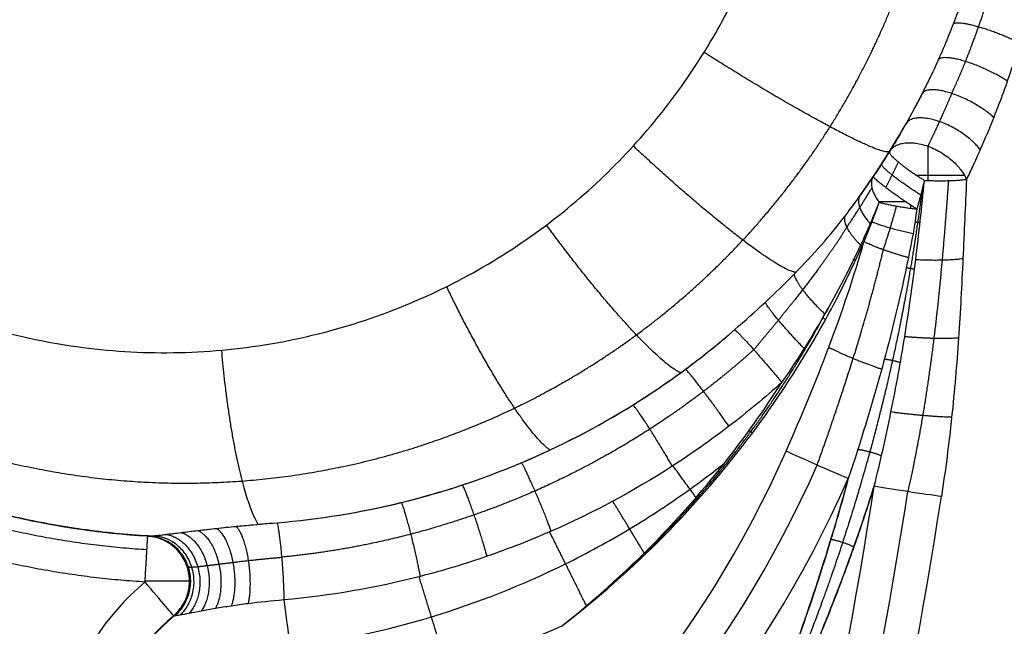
# Model space of a CAD drawing. Header units: millimetres. Extents: x -431 to 432, y -207 to 128.
# Tile 253 of 256: x -22 to 0, y 56 to 69. Entities that reach past the tile are written whole.
import ezdxf

# ---------------------------------------------------------------- set-up
doc = ezdxf.new("R2010")
doc.units = ezdxf.units.MM
doc.header["$MEASUREMENT"] = 0
doc.layers.add('Predefinito', color=7, linetype='Continuous', true_color=0x000000)

# ---------------------------------------------------------------- blocks, each defined once
blk = doc.blocks.new('Blocco 01')
at = {"layer": 'Predefinito'}
for centre, radius, start, end in [((-125.647, 270.467, -201), 204, 276.36128, 304.88477), ((-125.647, 270.467, -201), 204, 276.36128, 304.88477), ((-125.647, 270.467, -201), 205, 276.36128, 304.88477), ((-125.647, 270.467, -206), 210, 276.36128, 304.88477), ((-125.647, 270.467, -210), 210, 276.36128, 304.88477), ((-125.647, 270.467, -208), 210, 276.36128, 304.88477), ((-17.823, 75.909, -174.658), 18, 324.167, 330.0936), ((-17.823, 75.909, -177.28), 18, 247.9172, 266.5681), ((-18.946, 56.942, -177.994), 1, 39.8529, 86.6099), ((-18.946, 56.942, -177.994), 1, 309.9636, 39.9536)]:
    blk.add_arc(centre, radius, start, end, dxfattribs=at)
at = {"layer": 'Predefinito', "extrusion": (1, 0, 0)}
for centre, start, end in [((65.887, -175.044, -1.681), 263.5342, 309.9502), ((65.304, -174.975, -2.058), 261.8862, 265.9133)]:
    blk.add_arc(centre, 1, start, end, dxfattribs=at)
at = {"layer": 'Predefinito', "extrusion": (0, 1, 0)}
for centre, start, end in [((1.681, -175.044, 65.887), 216.5468, 284.5262), ((2.058, -174.975, 65.304), 276.0639, 315.0602), ((18.946, -177.994, 56.942), 179.5076, 269.9408), ((18.946, -177.994, 56.942), 178.8863, 179.5082)]:
    blk.add_arc(centre, 1, start, end, dxfattribs=at)
at = {"layer": 'Predefinito', "extrusion": (-2.23136e-15, 0.017452, 0.999848)}
blk.add_arc((26.903, -72.605, -173.989), 24.146, 124.4072, 156.1856, dxfattribs=at)
at = {"layer": 'Predefinito', "extrusion": (0.403776, 0.914719, -0.015966)}
blk.add_arc((27.81, -173.527, 55.561), 1, 221.0059, 318.1866, dxfattribs=at)
at = {"layer": 'Predefinito', "extrusion": (0, 0.017452, 0.999848)}
for centre, radius, start, end in [((26.903, -72.605, -174.327), 24.896, 124.4072, 156.1856), ((112.923, -79.027, -174.327), 112.1, 163.26823, 171.24752), ((15.394, -55.802, -177.973), 5.53, 309.9679, 88.9395), ((15.394, -55.802, -176.473), 4.53, 310.0992, 92.4421), ((15.394, -55.802, -175.973), 4.53, 310.2301, 88.9395)]:
    blk.add_arc(centre, radius, start, end, dxfattribs=at)
at = {"layer": 'Predefinito', "extrusion": (8.16942e-08, 0.017453, 0.999848)}
blk.add_arc((26.903, -72.605, -173.989), 25.646, 124.4075, 156.1858, dxfattribs=at)
at = {"layer": 'Predefinito', "extrusion": (2.53159e-08, 0.017453, 0.999848)}
blk.add_arc((112.923, -79.027, -173.989), 111.35, 163.26831, 171.2476, dxfattribs=at)
at = {"layer": 'Predefinito', "extrusion": (0.152166, 0.988204, -0.017249)}
blk.add_arc((11.072, -173.357, 60.923), 1, 221.2574, 318.4381, dxfattribs=at)
at = {"layer": 'Predefinito', "extrusion": (-1.36875e-13, 0.017452, 0.999848)}
blk.add_arc((112.923, -79.027, -173.989), 112.85, 163.26823, 171.24752, dxfattribs=at)
at = {"layer": 'Predefinito', "extrusion": (-1.17688e-14, 0.017452, 0.999848)}
blk.add_arc((15.394, -55.802, -177.973), 5.53, 309.9679, 88.9395, dxfattribs=at)
at = {"layer": 'Predefinito', "extrusion": (0.766404, 0.642261, -0.011211)}
blk.add_arc((55.812, -177.735, 24.047), 1, 179.2336, 269.2336, dxfattribs=at)
at = {"layer": 'Predefinito', "extrusion": (0.991606, 0.12928, -0.002257)}
blk.add_arc((55.799, -176.965, -8.05), 3, 39.7085, 89.0084, dxfattribs=at)
at = {"layer": 'Predefinito', "extrusion": (-2.39363e-15, 0.017452, 0.999848)}
blk.add_arc((15.394, -55.802, -176.973), 4.53, 309.9679, 90, dxfattribs=at)
at = {"layer": 'Predefinito', "extrusion": (1.37678e-15, 0.017452, 0.999848)}
blk.add_arc((15.394, -55.802, -175.973), 4.53, 310.2301, 88.9395, dxfattribs=at)
at = {"layer": 'Predefinito'}
for points, weights, knots in [([(-34.625, 72.971, -176.388), (-34.264, 70.951, -176.297), (-33.529, 68.997, -176.146), (-31.41, 65.48, -175.745), (-30.022, 63.916, -175.494), (-26.775, 61.386, -174.928), (-24.912, 60.422, -174.61), (-20.957, 59.223, -173.952), (-18.863, 58.995, -173.61), (-14.721, 59.309, -172.947), (-12.675, 59.857, -172.626), (-9.855, 61.211, -172.194), (-8.954, 61.752, -172.058), (-7.266, 62.993, -171.806), (-6.479, 63.694, -171.691), (-5.048, 65.232, -171.486), (-4.403, 66.069, -171.396), (-3.281, 67.851, -171.244), (-2.803, 68.795, -171.183), (-2.032, 70.759, -171.091), (-1.739, 71.777, -171.06), (-1.348, 73.852, -171.031), (-1.25, 74.907, -171.032), (-1.251, 75.963, -171.049)], [0.882045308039, 0.881071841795, 0.879458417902, 0.87513722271, 0.872427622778, 0.866214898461, 0.862712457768, 0.855337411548, 0.851466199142, 0.843865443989, 0.840138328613, 0.835061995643, 0.833455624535, 0.830477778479, 0.829106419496, 0.826655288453, 0.825575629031, 0.8237541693, 0.823012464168, 0.821899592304, 0.821528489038, 0.821173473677, 0.821189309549, 0.821398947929], [0.280664, 0.280664, 0.280664, 0.280664, 0.650803, 0.650803, 1.020942, 1.020942, 1.391081, 1.391081, 1.76122, 1.76122, 2.131359, 2.131359, 2.316428, 2.316428, 2.501498, 2.501498, 2.686567, 2.686567, 2.871637, 2.871637, 3.056706, 3.056706, 3.241776, 3.241776, 3.241776, 3.241776]), ([(-1.159, 67.693, -175.127), (-1.056, 67.915, -175.036), (-0.953, 68.154, -174.956), (-0.755, 68.648, -174.815), (-0.659, 68.903, -174.754), (-0.386, 69.678, -174.596), (-0.218, 70.228, -174.517), (0.02, 71.149, -174.421), (0.103, 71.512, -174.391), (0.177, 71.879, -174.367)], [0.71182828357, 0.722300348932, 0.731493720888, 0.748039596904, 0.755391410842, 0.775338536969, 0.785898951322, 0.800023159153, 0.804724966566, 0.808735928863], [0, 0, 0, 0, 0.907042, 0.907042, 1.814084, 1.814084, 3.628168, 3.628168, 4.798093, 4.798093, 4.798093, 4.798093]), ([(-1.809, 67.689, -174.272), (-2.031, 67.257, -174.297), (-2.27, 66.833, -174.324), (-2.825, 65.939, -174.387), (-3.147, 65.471, -174.425), (-3.49, 65.02, -174.466)], [0.999999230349, 0.9999992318, 0.999999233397, 0.999999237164, 0.999999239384, 0.999999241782], [3.5156206, 3.5156206, 3.5156206, 3.5156206, 3.596618, 3.596618, 3.6910784, 3.6910784, 3.6910784, 3.6910784]), ([(-1.159, 67.693, -175.127), (-1.252, 67.475, -175.218), (-1.344, 67.268, -175.32), (-1.522, 66.877, -175.546), (-1.609, 66.692, -175.673), (-1.685, 66.53, -175.809)], [0.711828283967, 0.705658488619, 0.699185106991, 0.685664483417, 0.678562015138, 0.67147675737], [0, 0, 0, 0, 0.831774, 0.831774, 1.663549, 1.663549, 1.663549, 1.663549]), ([(-1.813, 65.572, -176.008), (-1.843, 65.336, -175.978), (-1.875, 65.098, -175.944), (-1.958, 64.522, -175.858), (-2.011, 64.183, -175.804), (-2.181, 63.18, -175.636), (-2.312, 62.504, -175.515), (-2.611, 61.155, -175.273), (-2.777, 60.48, -175.151), (-3.144, 59.142, -174.915), (-3.343, 58.475, -174.801), (-3.98, 56.531, -174.484), (-4.485, 55.199, -174.288), (-5.614, 52.626, -173.998), (-6.254, 51.333, -173.895), (-6.944, 50.088, -173.874)], [0.642888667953, 0.648194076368, 0.654071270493, 0.669228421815, 0.678885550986, 0.70893994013, 0.7303553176, 0.772955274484, 0.794226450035, 0.835081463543, 0.854683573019, 0.909572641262, 0.941044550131, 0.986119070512, 0.999884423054, 1], [0.3178, 0.3178, 0.3178, 0.3178, 1.062149, 1.062149, 2.124299, 2.124299, 4.248597, 4.248597, 6.372896, 6.372896, 8.497194, 8.497194, 12.745792, 12.745792, 16.994389, 16.994389, 16.994389, 16.994389]), ([(-1.232, 65.772, -175.93), (-1.276, 65.177, -175.876), (-1.321, 64.592, -175.81), (-1.425, 63.435, -175.686), (-1.484, 62.859, -175.626), (-1.625, 61.718, -175.524), (-1.706, 61.15, -175.48), (-1.896, 60.024, -175.414), (-2.005, 59.462, -175.392), (-2.128, 58.917, -175.382)], [0.927483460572, 0.924574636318, 0.920489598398, 0.909987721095, 0.903565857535, 0.888089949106, 0.879042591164, 0.857661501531, 0.845330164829, 0.830718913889], [0, 0, 0, 0, 1.760095, 1.760095, 3.520189, 3.520189, 5.280284, 5.280284, 7.040378, 7.040378, 7.040378, 7.040378]), ([(-3.471, 64.745, -175.001), (-3.772, 64.269, -174.857), (-4.104, 63.809, -174.76), (-4.623, 63.14, -174.685), (-4.804, 62.914, -174.672), (-5.166, 62.472, -174.671), (-5.349, 62.253, -174.684), (-5.524, 62.044, -174.712)], [0.909395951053, 0.896437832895, 0.879930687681, 0.847029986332, 0.834676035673, 0.806522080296, 0.790689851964, 0.772031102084], [0, 0, 0, 0, 1.794187, 1.794187, 2.691281, 2.691281, 3.588375, 3.588375, 3.588375, 3.588375]), ([(-4.126, 59.501, -175.392), (-3.855, 60.259, -175.405), (-3.584, 61.05, -175.449), (-3.089, 62.633, -175.577), (-2.861, 63.435, -175.663), (-2.667, 64.248, -175.754)], [0.830718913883, 0.853026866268, 0.870085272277, 0.897508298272, 0.907784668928, 0.915500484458], [0, 0, 0, 0, 2.553912, 2.553912, 5.107824, 5.107824, 5.107824, 5.107824]), ([(-9.766, 55.948, -173.976), (-8.968, 56.569, -173.987), (-8.215, 57.245, -174.028), (-6.823, 58.675, -174.166), (-6.172, 59.445, -174.266), (-4.984, 61.061, -174.529), (-4.45, 61.912, -174.695), (-3.961, 62.816, -174.91), (-3.922, 62.889, -174.928), (-3.883, 62.962, -174.946)], [1, 0.999975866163, 0.995320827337, 0.976828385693, 0.963049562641, 0.924619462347, 0.900444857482, 0.866751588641, 0.864078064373, 0.861350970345], [0, 0, 0, 0, 3.021255, 3.021255, 6.04251, 6.04251, 9.063766, 9.063766, 9.318904, 9.318904, 9.318904, 9.318904]), ([(-30.284, 62.51, -178.794), (-28.743, 61.076, -178.768), (-26.953, 59.912, -178.748), (-23.083, 58.256, -178.718), (-21.005, 57.766, -178.71), (-18.904, 57.641, -178.707)], [0.851288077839, 0.851044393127, 0.850846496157, 0.8505648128, 0.850481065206, 0.850460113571], [2.3919251, 2.3919251, 2.3919251, 2.3919251, 2.7371743, 2.7371743, 3.0824236, 3.0824236, 3.0824236, 3.0824236]), ([(-5.524, 62.044, -174.712), (-5.88, 61.725, -174.732), (-6.249, 61.419, -174.754), (-7.015, 60.835, -174.8), (-7.412, 60.555, -174.824), (-8.629, 59.771, -174.899), (-9.473, 59.317, -174.951), (-10.787, 58.738, -175.034), (-11.234, 58.562, -175.063), (-12.146, 58.244, -175.122), (-12.612, 58.102, -175.152), (-14.024, 57.732, -175.245), (-14.976, 57.564, -175.308), (-15.935, 57.471, -175.373)], [0.772031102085, 0.770857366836, 0.769699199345, 0.767394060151, 0.766243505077, 0.762866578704, 0.760726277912, 0.757645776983, 0.756633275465, 0.754625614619, 0.753626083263, 0.750712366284, 0.748920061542, 0.747278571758], [0, 0, 0, 0, 1.525771, 1.525771, 3.051541, 3.051541, 6.103082, 6.103082, 7.628853, 7.628853, 9.154623, 9.154623, 12.206164, 12.206164, 12.206164, 12.206164]), ([(-17.992, 57.259, -176.633), (-17.979, 57.255, -176.566), (-17.957, 57.253, -176.496), (-17.889, 57.255, -176.351), (-17.842, 57.258, -176.276), (-17.727, 57.269, -176.129), (-17.658, 57.277, -176.056), (-17.501, 57.296, -175.919), (-17.413, 57.307, -175.854), (-17.223, 57.331, -175.735), (-17.119, 57.344, -175.68), (-16.902, 57.371, -175.583), (-16.788, 57.384, -175.541), (-16.439, 57.423, -175.435), (-16.188, 57.448, -175.39), (-15.935, 57.471, -175.373)], [0.685929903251, 0.688024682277, 0.69097629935, 0.697871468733, 0.701815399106, 0.709738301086, 0.713800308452, 0.721443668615, 0.725040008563, 0.731592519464, 0.734567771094, 0.739622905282, 0.741709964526, 0.746585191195, 0.747990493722, 0.747278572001], [0, 0, 0, 0, 0.444641, 0.444641, 0.889282, 0.889282, 1.333923, 1.333923, 1.778564, 1.778564, 2.223205, 2.223205, 2.667846, 2.667846, 3.557128, 3.557128, 3.557128, 3.557128])]:
    blk.add_rational_spline(points, weights, degree=3, knots=knots, dxfattribs=at)
for points, weights, degree in [([(-32.29, 73.465, -175.027), (-28.049, 50.222, -173.867), (-4.517, 52.351, -169.756), (-4.517, 75.978, -170.174)], [1, 0.393411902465, 0.393411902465, 1], 3), ([(-1.12, 69.229, -173.9), (-0.946, 69.404, -175.186), (0.177, 68.887, -174.753)], [1.00001962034, 0.577331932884, 0.905402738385], 2), ([(-2.526, 66.42, -174.353), (-2.718, 66.111, -169.682), (-6.62, 68.599, -170.414)], [0.999999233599, 0.649331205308, 0.999997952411], 2), ([(-1.447, 68.445, -174.056), (-1.194, 68.81, -175.832), (0.068, 67.972, -174.805)], [1.00002077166, 0.479496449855, 1.00005296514], 2), ([(-0.233, 67.166, -174.996), (-1.485, 68.32, -176.289), (-1.809, 67.689, -174.272)], [1, 0.423656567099, 1], 2), ([(-0.532, 66.456, -175.241), (-1.648, 67.941, -176.757), (-2.167, 67.025, -174.603)], [1.00000015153, 0.384849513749, 1], 2), ([(-4.596, 63.75, -174.075), (-5.268, 63.793, -170.091), (-8.181, 66.536, -170.653)], [0.947055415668, 0.684661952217, 0.999995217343], 2), ([(-2.53, 66.414, -175.044), (-1.693, 67.763, -177.276), (-0.834, 65.801, -175.569)], [0.999999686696, 0.34295367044, 1], 2), ([(-2.53, 66.414, -175.044), (-2.601, 66.3, -176.025), (-1.761, 65.777, -176.035)], [0.999999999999, 0.710605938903, 1], 2), ([(-2.706, 66.138, -175.003), (-2.765, 66.045, -176.094), (-1.843, 65.461, -175.993)], [1, 0.673798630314, 1], 2), ([(-2.61, 65.62, -175.746), (-2.519, 65.801, -175.737), (-2.427, 65.988, -175.735), (-2.335, 66.181, -175.741)], [0.817293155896, 0.830805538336, 0.843393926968, 0.855302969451], 3), ([(-2.887, 65.862, -174.975), (-3.028, 65.652, -175.426), (-2.759, 65.296, -175.687)], [0.999999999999, 0.888136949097, 1], 2), ([(-2.887, 65.862, -174.975), (-2.927, 65.802, -176.19), (-1.928, 65.147, -175.954)], [0.999999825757, 0.634586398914, 1], 2), ([(-1.761, 65.777, -176.035), (-1.156, 65.753, -176.081), (-0.834, 65.801, -175.569)], [1, 0.854966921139, 1], 2), ([(-3.471, 64.745, -175.001), (-3.279, 65.031, -175.103), (-3.094, 65.323, -175.225), (-2.92, 65.613, -175.376)], [0.909395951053, 0.921811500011, 0.933310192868, 0.944068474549], 3), ([(-3.178, 65.442, -174.7), (-3.327, 65.235, -175.251), (-2.957, 64.826, -175.506)], [1, 0.854707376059, 1], 2), ([(-2.759, 65.296, -175.687), (-2.414, 65.201, -176.026), (-1.928, 65.147, -175.954)], [0.99999995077, 0.896756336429, 1], 2), ([(-2.667, 64.248, -175.754), (-2.561, 64.564, -175.802), (-2.462, 64.887, -175.857), (-2.377, 65.212, -175.918)], [0.915500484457, 0.928029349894, 0.939053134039, 0.948378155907], 3), ([(-3.17, 64.351, -175.342), (-3.643, 64.818, -175.12), (-3.49, 65.02, -174.466)], [1, 0.818791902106, 1], 2), ([(-7.137, 61.537, -174.057), (-7.967, 61.877, -170.533), (-10.095, 64.795, -170.96)], [0.920597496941, 0.709930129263, 1.00000000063], 2), ([(-2.918, 64.866, -175.54), (-2.569, 64.722, -175.976), (-2.013, 64.607, -175.874)], [1, 0.866281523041, 1], 2), ([(-1.97, 64.865, -175.913), (-1.913, 64.858, -175.904), (-1.857, 64.849, -175.912)], [0.664158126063, 0.656916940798, 0.663325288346], 2), ([(-2.114, 64.075, -175.792), (-2.743, 64.245, -175.943), (-3.095, 64.426, -175.403)], [1, 0.831001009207, 0.999999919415], 2), ([(-0.912, 64.051, -175.395), (-1.301, 63.99, -175.938), (-1.954, 64.027, -175.788)], [0.999999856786, 0.830476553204, 1.00000167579], 2), ([(-3.282, 64.012, -175.273), (-3.296, 64.024, -175.252), (-3.319, 64.037, -175.243)], [0.998873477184, 0.882706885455, 0.840635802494], 2), ([(-2.16, 63.853, -175.757), (-2.069, 63.841, -175.736), (-1.98, 63.822, -175.756)], [0.698124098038, 0.679704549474, 0.698081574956], 2), ([(-3.958, 62.831, -174.913), (-4.66, 63.5, -175.018), (-4.626, 63.719, -174.068)], [0.99999993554, 0.715993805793, 1], 2), ([(-10.018, 59.833, -174.26), (-10.837, 60.387, -171.012), (-12.297, 63.436, -171.324)], [0.910098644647, 0.727331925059, 1.00000026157], 2), ([(-4.414, 62.073, -174.743), (-5.2, 62.875, -175.155), (-5.269, 63.093, -173.98)], [1.00000093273, 0.641197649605, 1], 2), ([(-3.943, 62.707, -174.918), (-3.969, 62.727, -174.89), (-4.006, 62.747, -174.893)], [0.998653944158, 0.857378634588, 0.8704886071], 2), ([(-5.943, 62.487, -173.977), (-5.706, 62.298, -175.489), (-4.906, 61.324, -174.6)], [0.999999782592, 0.544062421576, 0.999999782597], 2), ([(-1.01, 62.303, -175.228), (-1.492, 62.263, -175.829), (-2.196, 62.332, -175.521)], [0.999999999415, 0.791655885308, 0.99999984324], 2), ([(-3.87, 62.099, -175.174), (-3.392, 61.848, -175.811), (-2.704, 61.618, -175.398)], [1, 0.767593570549, 1], 2), ([(-18.946, 56.924, -178.994), (-23.401, 57.188, -178.998), (-27.503, 58.944, -179.029), (-30.769, 61.985, -179.082)], [1, 0.960660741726, 0.960660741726, 1], 3), ([(-16.453, 58.197, -174.776), (-17.01, 59.137, -172.079), (-17.255, 62.035, -172.173)], [0.89330715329, 0.764282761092, 1], 2), ([(-2.643, 61.842, -175.433), (-2.464, 61.819, -175.344), (-2.292, 61.764, -175.432)], [0.79404048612, 0.709295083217, 0.793990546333], 2), ([(-6.072, 60.357, -174.638), (-6.783, 61.389, -175.584), (-7.028, 61.617, -174.05)], [1, 0.537093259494, 1], 2), ([(-7.321, 59.479, -174.681), (-7.936, 60.56, -175.686), (-8.186, 60.829, -174.129)], [1, 0.530235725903, 1], 2), ([(-1.161, 60.556, -175.106), (-1.759, 60.566, -175.801), (-2.498, 60.672, -175.268)], [0.999902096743, 0.736764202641, 0.999977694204], 2), ([(-5.554, 60.208, -174.405), (-5.589, 60.238, -174.382), (-5.628, 60.263, -174.406)], [1, 0.887669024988, 1], 2), ([(-3.229, 59.849, -175.135), (-2.959, 59.817, -174.89), (-2.708, 59.706, -175.133)], [0.937802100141, 0.691490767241, 0.937832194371], 2), ([(-9.991, 58.045, -174.78), (-10.404, 59.189, -175.902), (-10.646, 59.553, -174.306)], [1.00000000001, 0.517345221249, 1], 2), ([(-6.797, 58.788, -174.191), (-7.075, 59.172, -174.363), (-7.306, 59.488, -174.681)], [0.898613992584, 0.865185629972, 0.85655621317], 2), ([(-11.407, 57.491, -174.837), (-11.715, 58.649, -176.016), (-11.946, 59.064, -174.403)], [1.00000000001, 0.511258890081, 1], 2), ([(-12.876, 57.048, -174.898), (-13.079, 58.208, -176.135), (-13.29, 58.677, -174.506)], [1.00000000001, 0.505309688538, 1], 2), ([(-7.941, 57.564, -174.062), (-8.33, 58.209, -174.224), (-8.633, 58.705, -174.729)], [0.931907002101, 0.864650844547, 0.855125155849], 2), ([(-16.034, 58.232, -174.724), (-15.885, 57.656, -176.377), (-15.886, 56.528, -175.03)], [1, 0.494557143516, 1], 2), ([(-18.474, 57.975, -175.759), (-16.716, 57.656, -177.068), (-17.975, 56.23, -175.933)], [0.999999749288, 0.411553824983, 1], 2), ([(-18.151, 58.015, -175.466), (-16.773, 57.606, -176.952), (-17.708, 56.281, -175.668)], [1.0000138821, 0.435237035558, 1], 2), ([(-17.78, 58.06, -175.224), (-16.726, 57.583, -176.793), (-17.396, 56.338, -175.452)], [0.999999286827, 0.456632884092, 1], 2), ([(-17.37, 58.107, -175.031), (-16.592, 57.583, -176.633), (-17.047, 56.394, -175.282)], [1.00001966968, 0.474180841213, 1], 2), ([(-16.938, 58.152, -174.884), (-16.392, 57.599, -176.503), (-16.676, 56.446, -175.157)], [1.000017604, 0.48666127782, 1], 2), ([(-9.214, 56.399, -173.989), (-9.679, 57.341, -174.066), (-10.025, 58.03, -174.782)], [0.977356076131, 0.86215104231, 0.854150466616], 2), ([(-7.509, 57.936, -174.099), (-7.526, 57.953, -174.093), (-7.543, 57.969, -174.099)], [1, 0.97214921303, 1], 2), ([(-18.946, 56.924, -178.994), (-18.887, 57.93, -179.011), (-18.887, 57.94, -178.003)], [1, 0.70295497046, 0.995958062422], 2), ([(-18.32, 56.18, -176.98), (-16.416, 57.791, -176.946), (-18.905, 57.941, -176.994)], [1, 0.372083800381, 1], 2), ([(-18.314, 56.179, -176.786), (-16.415, 57.792, -176.92), (-18.899, 57.941, -176.735)], [1, 0.371981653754, 1], 2), ([(-18.896, 57.941, -177.494), (-16.396, 57.791, -177.445), (-18.312, 56.178, -177.48)], [1, 0.37078727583, 1], 2), ([(-18.887, 57.94, -178.003), (-18.887, 57.94, -177.999), (-18.887, 57.94, -177.994)], [0.995958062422, 0.997965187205, 1], 2), ([(-18.887, 57.94, -177.994), (-16.377, 57.791, -177.945), (-18.304, 56.176, -177.98)], [1, 0.369485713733, 1], 2), ([(-18.29, 56.179, -176.593), (-16.412, 57.796, -176.896), (-18.869, 57.939, -176.477)], [0.99999970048, 0.371860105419, 0.999999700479], 2), ([(-18.722, 57.947, -176.101), (-16.57, 57.728, -177.068), (-18.176, 56.193, -176.245)], [1.00000183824, 0.388846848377, 1], 2), ([(-3.822, 57.868, -174.793), (-3.559, 57.82, -174.556), (-3.316, 57.702, -174.79)], [1, 0.7459598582, 1], 2), ([(-17.997, 57.256, -177.976), (-18.004, 57.257, -177.643), (-18.01, 57.258, -177.309), (-18.017, 57.259, -176.976)], [0.684742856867, 0.68517755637, 0.685610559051, 0.686041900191], 3), ([(-17.992, 57.259, -176.633), (-18.01, 57.259, -176.746), (-18.019, 57.259, -176.862), (-18.017, 57.259, -176.976)], [0.685929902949, 0.685971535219, 0.686013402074, 0.686041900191], 3), ([(-12.28, 55.002, -173.959), (-12.646, 56.212, -173.98), (-12.903, 57.041, -174.899)], [1.00013075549, 0.851448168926, 0.853583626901], 2)]:
    blk.add_rational_spline(points, weights, degree=degree, dxfattribs=at)
for points, knots in [([(-1.809, 67.689, -174.272), (-1.762, 67.781, -174.241), (-1.716, 67.873, -174.211), (-1.648, 68.013, -174.169), (-1.625, 68.06, -174.156), (-1.581, 68.153, -174.13), (-1.559, 68.2, -174.117), (-1.506, 68.314, -174.088), (-1.483, 68.365, -174.075), (-1.446, 68.449, -174.055), (-1.433, 68.478, -174.049), (-1.403, 68.546, -174.033), (-1.386, 68.584, -174.024), (-1.296, 68.791, -173.979), (-1.228, 68.955, -173.947), (-1.098, 69.283, -173.89), (-1.035, 69.449, -173.864), (-0.852, 69.951, -173.793), (-0.739, 70.291, -173.754), (-0.533, 70.978, -173.692), (-0.44, 71.324, -173.667), (-0.275, 72.019, -173.629), (-0.202, 72.368, -173.615), (-0.077, 73.069, -173.594), (-0.025, 73.422, -173.587), (0.101, 74.483, -173.576), (0.143, 75.197, -173.58), (0.143, 75.918, -173.593)], [0, 0, 0, 0, 0.000313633, 0.000313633, 0.00047045, 0.00047045, 0.000627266, 0.000627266, 0.000940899, 0.000940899, 0.001097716, 0.001097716, 0.001254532, 0.001254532, 0.001778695, 0.001778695, 0.002302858, 0.002302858, 0.00335115, 0.00335115, 0.004399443, 0.004399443, 0.005447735, 0.005447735, 0.006496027, 0.006496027, 0.008592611, 0.008592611, 0.008592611, 0.008592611]), ([(0.177, 68.294, -174.747), (0.114, 68.102, -174.779), (0.048, 67.912, -174.815), (-0.089, 67.535, -174.897), (-0.159, 67.349, -174.944), (-0.233, 67.166, -174.996)], [0, 0, 0, 0, 0.000612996, 0.000612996, 0.001225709, 0.001225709, 0.001225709, 0.001225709]), ([(-2.53, 66.414, -175.044), (-2.412, 66.604, -174.876), (-2.289, 66.811, -174.729), (-2.046, 67.239, -174.476), (-1.926, 67.461, -174.367), (-1.809, 67.689, -174.272)], [0, 0, 0, 0, 0.000833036, 0.000833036, 0.001666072, 0.001666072, 0.001666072, 0.001666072]), ([(-0.233, 67.166, -174.996), (-0.331, 66.922, -175.067), (-0.431, 66.685, -175.147), (-0.582, 66.341, -175.288), (-0.633, 66.228, -175.339), (-0.734, 66.009, -175.448), (-0.785, 65.903, -175.506), (-0.834, 65.801, -175.569)], [0.001212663, 0.001212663, 0.001212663, 0.001212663, 0.00201509, 0.00201509, 0.002416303, 0.002416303, 0.002817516, 0.002817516, 0.002817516, 0.002817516]), ([(-0.834, 65.801, -175.569), (-0.861, 65.216, -175.517), (-0.884, 64.634, -175.455), (-0.939, 63.469, -175.335), (-0.97, 62.886, -175.278), (-1.05, 61.721, -175.179), (-1.099, 61.138, -175.137), (-1.223, 59.973, -175.074), (-1.297, 59.391, -175.052), (-1.387, 58.809, -175.042)], [0, 0, 0, 0, 0.001760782, 0.001760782, 0.003521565, 0.003521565, 0.005282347, 0.005282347, 0.007043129, 0.007043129, 0.007043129, 0.007043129]), ([(-2.869, 59.037, -175.046), (-2.733, 59.579, -175.114), (-2.61, 60.124, -175.188), (-2.387, 61.221, -175.348), (-2.286, 61.773, -175.433), (-2.106, 62.89, -175.608), (-2.025, 63.455, -175.7), (-1.882, 64.599, -175.877), (-1.818, 65.18, -175.964), (-1.761, 65.777, -176.035)], [0, 0, 0, 0, 0.00172591, 0.00172591, 0.003451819, 0.003451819, 0.005177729, 0.005177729, 0.006903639, 0.006903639, 0.006903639, 0.006903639]), ([(-5.943, 62.487, -173.977), (-5.714, 62.687, -173.962), (-5.489, 62.888, -173.964), (-5.049, 63.298, -173.996), (-4.834, 63.507, -174.026), (-4.212, 64.141, -174.153), (-3.83, 64.572, -174.288), (-3.49, 65.02, -174.466)], [0, 0, 0, 0, 0.000896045, 0.000896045, 0.001792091, 0.001792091, 0.003584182, 0.003584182, 0.003584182, 0.003584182]), ([(-3.17, 64.351, -175.342), (-3.29, 64.093, -175.259), (-3.418, 63.832, -175.18), (-3.687, 63.315, -175.035), (-3.827, 63.059, -174.969), (-4.111, 62.564, -174.849), (-4.263, 62.311, -174.792), (-4.579, 61.811, -174.688), (-4.742, 61.563, -174.641), (-4.904, 61.328, -174.6)], [0, 0, 0, 0, 0.0008964, 0.0008964, 0.001792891, 0.001792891, 0.002679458, 0.002679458, 0.003566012, 0.003566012, 0.003566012, 0.003566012]), ([(-4.813, 59.809, -175.059), (-4.478, 60.567, -175.072), (-4.161, 61.329, -175.113), (-3.58, 62.869, -175.235), (-3.316, 63.644, -175.317), (-3.095, 64.426, -175.403)], [0, 0, 0, 0, 0.002470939, 0.002470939, 0.004941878, 0.004941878, 0.004941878, 0.004941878]), ([(-4.18, 62.287, -174.818), (-4.127, 62.379, -174.839), (-4.075, 62.471, -174.861), (-3.91, 62.766, -174.931), (-3.799, 62.971, -174.983), (-3.512, 63.524, -175.128), (-3.342, 63.876, -175.228), (-3.184, 64.227, -175.339)], [-0.005790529, -0.005790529, -0.005790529, -0.005790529, -0.005466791, -0.005466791, -0.00475979, -0.00475979, -0.003571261, -0.003571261, -0.003571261, -0.003571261]), ([(-2.114, 64.075, -175.792), (-2.282, 63.246, -175.662), (-2.481, 62.429, -175.525), (-2.926, 60.806, -175.271), (-3.173, 60.003, -175.152), (-3.44, 59.204, -175.048)], [0, 0, 0, 0, 0.002553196, 0.002553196, 0.005106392, 0.005106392, 0.005106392, 0.005106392]), ([(-18.869, 57.939, -176.477), (-19.359, 57.968, -176.545), (-19.846, 58.016, -176.613), (-20.817, 58.153, -176.748), (-21.301, 58.241, -176.815), (-22.263, 58.458, -176.95), (-22.742, 58.587, -177.017), (-23.694, 58.886, -177.152), (-24.167, 59.056, -177.219), (-25.108, 59.441, -177.354), (-25.575, 59.655, -177.421), (-26.502, 60.131, -177.554), (-26.961, 60.392, -177.621), (-27.872, 60.966, -177.754), (-28.323, 61.278, -177.82), (-29.214, 61.961, -177.952), (-29.654, 62.331, -178.017), (-30.088, 62.734, -178.082)], [4.6703658, 4.6703658, 4.6703658, 4.6703658, 4.7568029, 4.7568029, 4.84324, 4.84324, 4.929677, 4.929677, 5.0161145, 5.0161145, 5.1025525, 5.1025525, 5.1889914, 5.1889914, 5.2754315, 5.2754315, 5.3618734, 5.3618734, 5.3618734, 5.3618734]), ([(-30.088, 62.734, -178.082), (-29.336, 62.034, -178.069), (-28.527, 61.401, -178.058), (-26.806, 60.277, -178.037), (-25.894, 59.786, -178.028), (-23.991, 58.967, -178.013), (-23.002, 58.638, -178.007), (-20.975, 58.157, -177.998), (-19.939, 58.002, -177.995), (-18.887, 57.94, -177.994)], [2.3919251, 2.3919251, 2.3919251, 2.3919251, 2.5639154, 2.5639154, 2.7373068, 2.7373068, 2.9106582, 2.9106582, 3.0824236, 3.0824236, 3.0824236, 3.0824236]), ([(-30.088, 62.734, -178.082), (-28.571, 61.323, -178.056), (-26.81, 60.176, -178.035), (-23.001, 58.546, -178.005), (-20.955, 58.063, -177.996), (-18.887, 57.94, -177.994)], [2.3919251, 2.3919251, 2.3919251, 2.3919251, 2.7371743, 2.7371743, 3.0824236, 3.0824236, 3.0824236, 3.0824236]), ([(-30.087, 62.735, -178.082), (-29.708, 62.381, -178.025), (-29.313, 62.044, -177.966), (-28.496, 61.405, -177.845), (-28.073, 61.104, -177.783), (-26.769, 60.256, -177.593), (-25.85, 59.766, -177.46), (-24.42, 59.154, -177.255), (-23.934, 58.97, -177.186), (-22.949, 58.646, -177.047), (-22.449, 58.506, -176.976), (-20.935, 58.15, -176.764), (-19.904, 58, -176.62), (-18.869, 57.94, -176.477)], [-5.3618734, -5.3618734, -5.3618734, -5.3618734, -5.2754349, -5.2754349, -5.1889965, -5.1889965, -5.0161199, -5.0161199, -4.9296812, -4.9296812, -4.8432427, -4.8432427, -4.6703658, -4.6703658, -4.6703658, -4.6703658]), ([(-16.034, 58.232, -174.724), (-15.117, 58.307, -174.65), (-14.203, 58.455, -174.578), (-12.407, 58.894, -174.438), (-11.523, 59.185, -174.371), (-9.811, 59.904, -174.245), (-8.982, 60.333, -174.185), (-7.796, 61.072, -174.102), (-7.41, 61.334, -174.076), (-6.66, 61.889, -174.025), (-6.295, 62.181, -174), (-5.943, 62.487, -173.977)], [0, 0, 0, 0, 0.00279615, 0.00279615, 0.00559229, 0.00559229, 0.00838869, 0.00838869, 0.00978657, 0.00978657, 0.01118467, 0.01118467, 0.01118467, 0.01118467]), ([(-16.034, 58.232, -174.724), (-15.111, 58.307, -174.649), (-14.197, 58.455, -174.577), (-12.837, 58.788, -174.471), (-12.386, 58.918, -174.437), (-11.505, 59.211, -174.37), (-11.072, 59.374, -174.338), (-9.796, 59.912, -174.244), (-8.975, 60.337, -174.185), (-7.791, 61.075, -174.102), (-7.402, 61.34, -174.075), (-6.653, 61.894, -174.024), (-6.292, 62.184, -174), (-5.943, 62.487, -173.977)], [0, 0, 0, 0, 0.00279617, 0.00279617, 0.00419425, 0.00419425, 0.00559234, 0.00559234, 0.0083885, 0.0083885, 0.00978659, 0.00978659, 0.01118467, 0.01118467, 0.01118467, 0.01118467]), ([(-9.766, 55.948, -173.976), (-8.963, 56.563, -173.987), (-8.211, 57.226, -174.028), (-6.807, 58.647, -174.17), (-6.155, 59.404, -174.27), (-5.051, 60.881, -174.518), (-4.593, 61.575, -174.653), (-4.18, 62.287, -174.818)], [0, 0, 0, 0, 3.021255, 3.021255, 6.04251, 6.04251, 8.569823, 8.569823, 8.569823, 8.569823]), ([(-4.906, 61.324, -174.6), (-5.28, 60.988, -174.612), (-5.669, 60.665, -174.624), (-6.475, 60.049, -174.651), (-6.894, 59.754, -174.666), (-8.174, 58.928, -174.711), (-9.065, 58.451, -174.744), (-10.454, 57.842, -174.798), (-10.925, 57.657, -174.817), (-11.888, 57.324, -174.856), (-12.38, 57.176, -174.877), (-13.868, 56.793, -174.94), (-14.872, 56.62, -174.984), (-15.886, 56.528, -175.03)], [0, 0, 0, 0, 0.00153165, 0.00153165, 0.00306331, 0.00306331, 0.00612662, 0.00612662, 0.00765827, 0.00765827, 0.00918992, 0.00918992, 0.01225323, 0.01225323, 0.01225323, 0.01225323]), ([(-9.766, 55.948, -173.976), (-8.973, 56.576, -173.987), (-8.232, 57.25, -174.028), (-6.853, 58.688, -174.171), (-6.215, 59.453, -174.271), (-5.375, 60.611, -174.465), (-5.135, 60.965, -174.529), (-4.906, 61.324, -174.6)], [0, 0, 0, 0, 3.021255, 3.021255, 6.04251, 6.04251, 7.343795, 7.343795, 7.343795, 7.343795]), ([(-15.749, 55.487, -174.223), (-14.682, 55.626, -174.225), (-13.644, 55.85, -174.229), (-11.619, 56.464, -174.24), (-10.632, 56.853, -174.247), (-9.193, 57.562, -174.259), (-8.72, 57.82, -174.264), (-7.804, 58.37, -174.273), (-7.361, 58.662, -174.278), (-6.672, 59.157, -174.287), (-6.418, 59.348, -174.29), (-6.17, 59.546, -174.294)], [0, 0, 0, 0, 3.393649, 3.393649, 6.787298, 6.787298, 8.484122, 8.484122, 10.180947, 10.180947, 11.19753, 11.19753, 11.19753, 11.19753]), ([(-6.944, 50.088, -173.874), (-6.751, 50.47, -173.88), (-6.563, 50.854, -173.895), (-6.2, 51.622, -173.939), (-6.025, 52.005, -173.968), (-5.688, 52.767, -174.036), (-5.525, 53.149, -174.076), (-5.211, 53.91, -174.165), (-5.06, 54.291, -174.214), (-4.624, 55.431, -174.373), (-4.357, 56.188, -174.494), (-3.866, 57.699, -174.758), (-3.643, 58.452, -174.9), (-3.44, 59.204, -175.048)], [-0.000015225, -0.000015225, -0.000015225, -0.000015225, 0.001216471, 0.001216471, 0.002447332, 0.002447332, 0.003684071, 0.003684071, 0.004920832, 0.004920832, 0.007394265, 0.007394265, 0.00986767, 0.00986767, 0.00986767, 0.00986767]), ([(-3.44, 59.204, -175.048), (-3.561, 58.757, -174.96), (-3.688, 58.312, -174.875), (-4.22, 56.549, -174.548), (-4.681, 55.237, -174.332), (-5.721, 52.643, -174.007), (-6.302, 51.359, -173.896), (-6.944, 50.088, -173.874)], [7.06532, 7.06532, 7.06532, 7.06532, 8.497194, 8.497194, 12.745792, 12.745792, 16.994389, 16.994389, 16.994389, 16.994389]), ([(-2.869, 59.037, -175.046), (-2.991, 58.65, -174.969), (-3.121, 58.259, -174.894), (-3.392, 57.482, -174.748), (-3.534, 57.096, -174.678), (-3.829, 56.327, -174.544), (-3.983, 55.946, -174.48), (-4.303, 55.186, -174.359), (-4.468, 54.809, -174.302), (-4.978, 53.692, -174.146), (-5.343, 52.955, -174.058), (-5.92, 51.866, -173.961), (-6.118, 51.506, -173.934), (-6.524, 50.792, -173.893), (-6.732, 50.439, -173.88), (-6.944, 50.088, -173.874)], [0.01050607, 0.01050607, 0.01050607, 0.01050607, 0.01175476, 0.01175476, 0.01298755, 0.01298755, 0.01422052, 0.01422052, 0.01546965, 0.01546965, 0.01799459, 0.01799459, 0.01925711, 0.01925711, 0.02051966, 0.02051966, 0.02051966, 0.02051966]), ([(-6.944, 50.088, -173.874), (-6.206, 51.306, -173.895), (-5.532, 52.55, -174.005), (-4.321, 55.089, -174.33), (-3.782, 56.387, -174.546), (-3.159, 58.144, -174.872), (-3.01, 58.59, -174.958), (-2.869, 59.037, -175.046)], [-16.994389, -16.994389, -16.994389, -16.994389, -12.745792, -12.745792, -8.497194, -8.497194, -7.065321, -7.065321, -7.065321, -7.065321]), ([(-18.869, 57.94, -176.477), (-18.851, 57.939, -176.4), (-18.826, 57.939, -176.322), (-18.757, 57.944, -176.163), (-18.714, 57.948, -176.082), (-18.606, 57.959, -175.917), (-18.542, 57.967, -175.834), (-18.388, 57.986, -175.666), (-18.298, 57.997, -175.581), (-18.087, 58.023, -175.414), (-17.965, 58.038, -175.33), (-17.682, 58.072, -175.168), (-17.521, 58.091, -175.09), (-17.244, 58.12, -174.982), (-17.147, 58.131, -174.947), (-16.941, 58.151, -174.884), (-16.833, 58.162, -174.855), (-16.5, 58.193, -174.779), (-16.27, 58.213, -174.743), (-16.034, 58.232, -174.724)], [0, 0, 0, 0, 0.000441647, 0.000441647, 0.000883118, 0.000883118, 0.001323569, 0.001323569, 0.001763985, 0.001763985, 0.002204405, 0.002204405, 0.002644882, 0.002644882, 0.002865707, 0.002865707, 0.003086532, 0.003086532, 0.003534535, 0.003534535, 0.003534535, 0.003534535]), ([(-18.869, 57.939, -176.477), (-18.854, 57.938, -176.412), (-18.834, 57.939, -176.348), (-18.785, 57.941, -176.222), (-18.755, 57.943, -176.161), (-18.654, 57.953, -175.98), (-18.57, 57.963, -175.865), (-18.378, 57.986, -175.653), (-18.268, 58, -175.555), (-18.035, 58.029, -175.377), (-17.91, 58.045, -175.297), (-17.649, 58.076, -175.152), (-17.511, 58.091, -175.087), (-17.229, 58.122, -174.974), (-17.085, 58.137, -174.926), (-16.645, 58.18, -174.802), (-16.342, 58.207, -174.749), (-16.034, 58.232, -174.724)], [0, 0, 0, 0, 0.000221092, 0.000221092, 0.000442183, 0.000442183, 0.000884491, 0.000884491, 0.001326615, 0.001326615, 0.001768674, 0.001768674, 0.002210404, 0.002210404, 0.002651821, 0.002651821, 0.003534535, 0.003534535, 0.003534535, 0.003534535]), ([(-18.304, 56.176, -177.98), (-18.269, 56.205, -177.98), (-18.233, 56.24, -177.98), (-18.164, 56.317, -177.981), (-18.132, 56.359, -177.981), (-18.074, 56.449, -177.981), (-18.049, 56.497, -177.982), (-18.008, 56.591, -177.982), (-17.993, 56.637, -177.982), (-17.954, 56.78, -177.984), (-17.943, 56.882, -177.985), (-17.949, 57.035, -177.986), (-17.955, 57.085, -177.987), (-17.975, 57.185, -177.988), (-17.988, 57.233, -177.989), (-18.022, 57.326, -177.99), (-18.042, 57.372, -177.99), (-18.091, 57.462, -177.992), (-18.12, 57.507, -177.992), (-18.184, 57.592, -177.994), (-18.221, 57.632, -177.995), (-18.276, 57.685, -177.996), (-18.295, 57.701, -177.996), (-18.332, 57.732, -177.997), (-18.35, 57.745, -177.997), (-18.391, 57.774, -177.998), (-18.413, 57.788, -177.998), (-18.458, 57.815, -177.999), (-18.481, 57.828, -177.999), (-18.528, 57.851, -178), (-18.552, 57.861, -178), (-18.597, 57.879, -178), (-18.618, 57.887, -178.001), (-18.693, 57.911, -178.002), (-18.745, 57.922, -178.002), (-18.814, 57.933, -178.003), (-18.835, 57.936, -178.003), (-18.868, 57.939, -178.003), (-18.879, 57.94, -178.003), (-18.887, 57.94, -178.003)], [-2.384811, -2.384811, -2.384811, -2.384811, -2.240947, -2.240947, -2.097084, -2.097084, -1.952228, -1.952228, -1.807373, -1.807373, -1.488951, -1.488951, -1.330077, -1.330077, -1.171203, -1.171203, -1.030338, -1.030338, -0.889472, -0.889472, -0.744464, -0.744464, -0.67196, -0.67196, -0.599456, -0.599456, -0.526795, -0.526795, -0.454133, -0.454133, -0.381471, -0.381471, -0.30881, -0.30881, -0.154405, -0.154405, -0.077202, -0.077202, 0, 0, 0, 0]), ([(-15.886, 56.528, -175.03), (-16.157, 56.506, -175.045), (-16.423, 56.478, -175.088), (-16.802, 56.43, -175.191), (-16.926, 56.412, -175.233), (-17.168, 56.376, -175.331), (-17.285, 56.357, -175.388), (-17.506, 56.319, -175.516), (-17.61, 56.3, -175.588), (-17.805, 56.263, -175.748), (-17.896, 56.245, -175.837), (-18.053, 56.215, -176.029), (-18.122, 56.202, -176.135), (-18.229, 56.184, -176.356), (-18.268, 56.179, -176.472), (-18.29, 56.179, -176.593)], [0, 0, 0, 0, 0.000777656, 0.000777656, 0.001166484, 0.001166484, 0.001555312, 0.001555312, 0.00194414, 0.00194414, 0.002332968, 0.002332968, 0.002721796, 0.002721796, 0.003110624, 0.003110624, 0.003110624, 0.003110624])]:
    blk.add_open_spline(points, degree=3, knots=knots, dxfattribs=at)
for points in [[(-2.887, 65.862, -174.975), (-2.764, 66.045, -174.988), (-2.645, 66.229, -175.013), (-2.53, 66.414, -175.044)], [(-3.49, 65.02, -174.466), (-3.276, 65.301, -174.61), (-3.074, 65.584, -174.777), (-2.887, 65.862, -174.975)], [(-1.761, 65.777, -176.035), (-1.814, 65.565, -176.007), (-1.87, 65.355, -175.979), (-1.928, 65.147, -175.954)], [(-2.759, 65.296, -175.687), (-2.886, 64.984, -175.559), (-3.022, 64.669, -175.446), (-3.17, 64.351, -175.342)], [(-3.092, 64.433, -175.405), (-2.97, 64.726, -175.493), (-2.858, 65.015, -175.587), (-2.759, 65.296, -175.687)], [(-1.928, 65.147, -175.954), (-1.978, 64.783, -175.902), (-2.042, 64.427, -175.847), (-2.114, 64.075, -175.792)], [(-3.184, 64.227, -175.339), (-3.154, 64.293, -175.36), (-3.124, 64.36, -175.382), (-3.095, 64.426, -175.403)], [(-3.095, 64.426, -175.403), (-3.094, 64.428, -175.404), (-3.093, 64.431, -175.405), (-3.092, 64.433, -175.405)], [(-4.904, 61.328, -174.6), (-4.905, 61.326, -174.6), (-4.905, 61.325, -174.6), (-4.906, 61.324, -174.6)], [(-18.905, 57.941, -176.994), (-18.909, 57.941, -176.822), (-18.896, 57.941, -176.647), (-18.869, 57.939, -176.477)], [(-18.887, 57.94, -177.994), (-18.893, 57.941, -177.66), (-18.899, 57.941, -177.327), (-18.905, 57.941, -176.994)], [(-18.32, 56.18, -176.98), (-18.314, 56.178, -177.314), (-18.309, 56.177, -177.647), (-18.304, 56.176, -177.98)], [(-18.29, 56.179, -176.593), (-18.312, 56.179, -176.72), (-18.322, 56.18, -176.852), (-18.32, 56.18, -176.98)], [(-9.766, 55.948, -173.976), (-11.617, 55.112, -173.961), (-13.558, 54.556, -173.952), (-15.592, 54.291, -173.947)]]:
    blk.add_open_spline(points, degree=3, dxfattribs=at)

msp = doc.modelspace()

# ---------------------------------------------------------------- block references
at = {"layer": 'Predefinito'}
msp.add_blockref('Blocco 01', (0, 0), dxfattribs=at)

doc.saveas('drawing.dxf')
